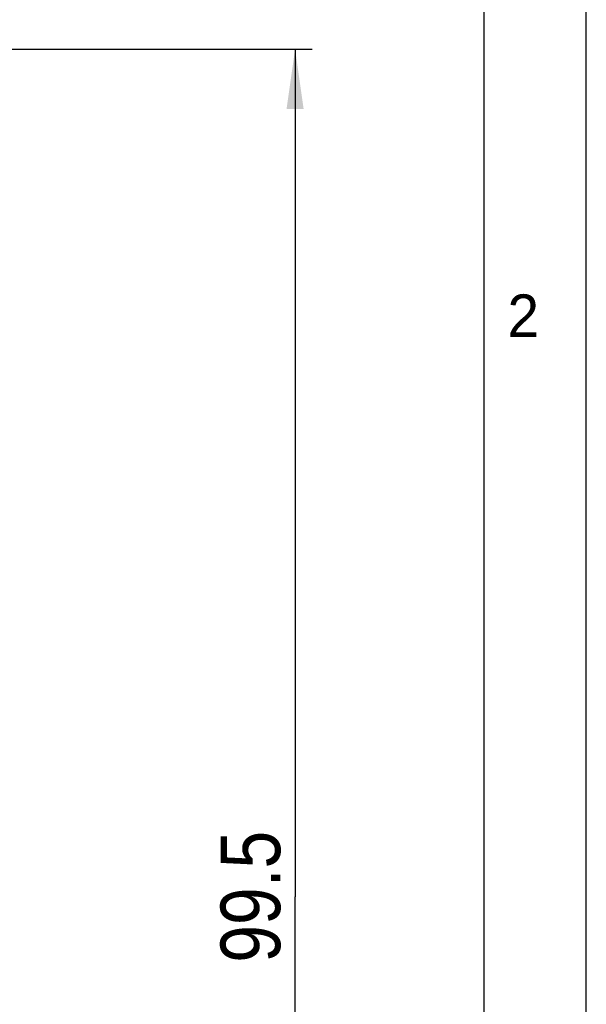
# Model space of a CAD drawing. Header units: millimetres. Extents: x 0 to 420, y 0 to 297.
# Tile 123 of 124: x 387 to 420, y 178 to 236. Entities that reach past the tile are written whole.
import ezdxf

# ---------------------------------------------------------------- set-up
doc = ezdxf.new("R2010")
doc.units = ezdxf.units.MM
doc.header["$LTSCALE"] = 23.1
doc.layers.get('0').update_dxf_attribs({"linetype": 'CONTINUOUS'})
doc.styles.get("Standard").update_dxf_attribs({"font": 'txt', "width": 0.85})
doc.styles.add('TEXTSTYLE_2', font='trium.ttf')
doc.dimstyles.new('DIMSTYLE_2', dxfattribs={"dimtxt": 3.5, "dimasz": 3.5, "dimexe": 1, "dimexo": 0.5, "dimgap": 0.875, "dimtad": 1, "dimdec": 4, "dimdsep": 46, "dimtxsty": 'STANDARD', "dimblk": '_FILLED', "dimblk1": '_FILLED', "dimblk2": '_FILLED', "dimcen": 0.09, "dimadec": 4, "dimazin": 2, "dimtp": 0.15, "dimtm": 0.15, "dimtfac": 1, "dimtdec": 4, "dimtofl": 0, "dimtmove": 0, "dimatfit": 3, "dimldrblk": '_FILLED', "dimfxl": 1, "dimtolj": 1, "dimarcsym": 0})

# ---------------------------------------------------------------- blocks, each defined once
blk = doc.blocks.new('_FILLED')
at = {"color": 0, "linetype": 'BYBLOCK'}
blk.add_solid([(0, 0), (-1, 0.143), (-1, -0.143)], dxfattribs=at)
blk = doc.blocks.new('*D3')
at = {"color": 2, "linetype": 'CONTINUOUS'}
for p, q in [((383.176, 234.188), (403.9, 234.188)), ((402.9, 234.188), (402.9, 184.438)), ((402.9, 134.688), (402.9, 184.438)), ((380.987, 134.688), (403.9, 134.688))]:
    blk.add_line(p, q, dxfattribs=at)
at = {"color": 2, "linetype": 'CONTINUOUS', "xscale": 3.5, "yscale": 3.5, "zscale": 3.5}
for p, rotation in [((402.9, 234.188), 90), ((402.9, 134.688), 270)]:
    blk.add_blockref('_FILLED', p, dxfattribs=dict(at, rotation=rotation))
at = {"color": 2, "linetype": 'CONTINUOUS', "insert": (398.525, 184.438), "char_height": 3.5, "width": 15, "attachment_point": 2, "rotation": 90, "line_spacing_factor": 0.9}
blk.add_mtext('99.5', dxfattribs=at)

msp = doc.modelspace()

# ---------------------------------------------------------------- linework, layer by layer
at = {"color": 2, "linetype": 'CONTINUOUS'}
msp.add_line((420, 0), (420, 297), dxfattribs=at)
at = {"color": 7, "linetype": 'CONTINUOUS'}
msp.add_line((414, 6), (414, 291), dxfattribs=at)

# ---------------------------------------------------------------- texts
at = {"color": 2, "linetype": 'CONTINUOUS', "insert": (416.29802, 219.79431), "char_height": 2.5, "width": 1.9166667, "attachment_point": 2, "line_spacing_factor": 0.9, "style": 'TEXTSTYLE_2'}
msp.add_mtext('2', dxfattribs=at)

# ---------------------------------------------------------------- dimensions: what is measured, and where the dimension line sits
at = {"color": 2, "linetype": 'CONTINUOUS'}
dim = msp.add_linear_dim(base=(402.90046, 134.68802), p1=(382.67603, 234.18802), p2=(380.48671, 134.68802), angle=270, dimstyle='DIMSTYLE_2', dxfattribs=at)
dim.commit()
dim.dimension.update_dxf_attribs({"geometry": '*D3', "text_midpoint": (402.90046, 183.93802), "dimtype": 160})

doc.saveas('drawing.dxf')
